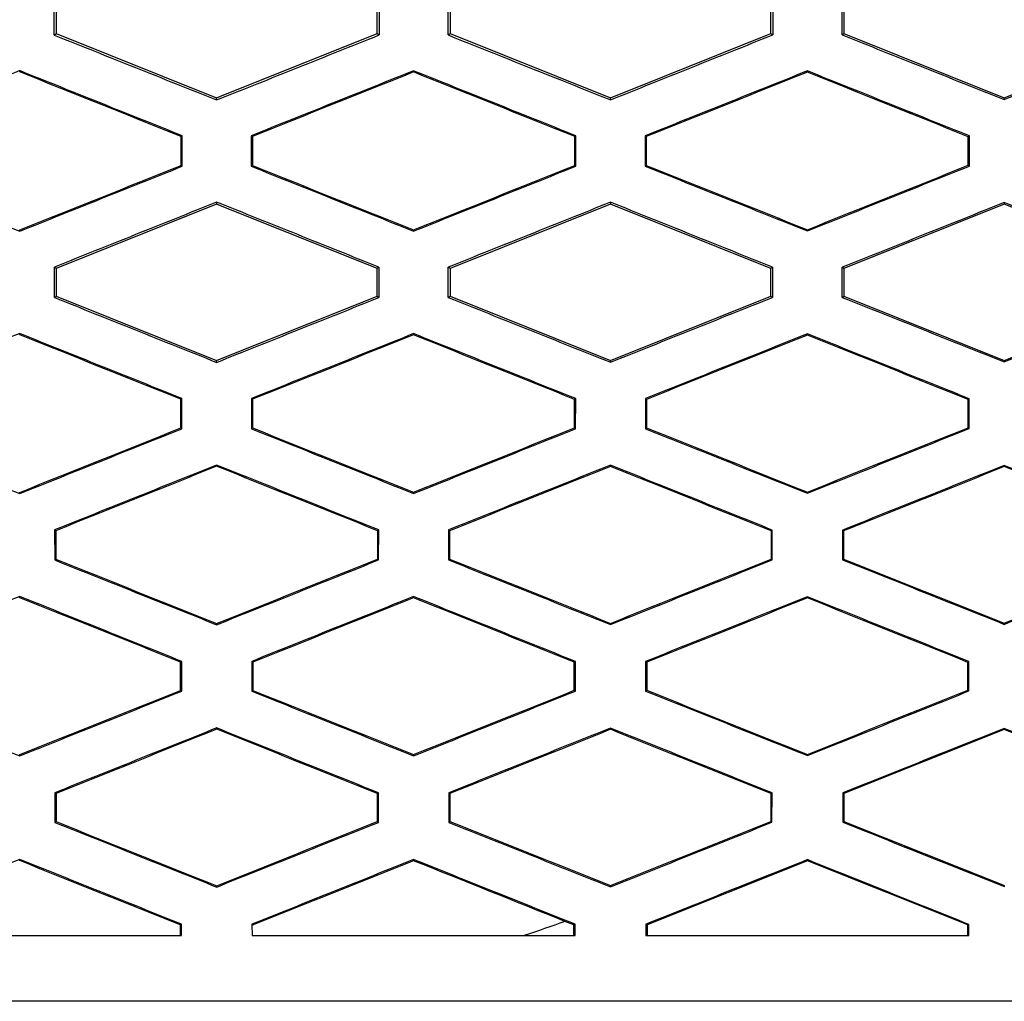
# Model space of a CAD drawing. Header units: millimetres. Extents: x -0.44 to 1.31, y -0.87 to 1.29.
# Tile 49 of 182: x 0.2825 to 0.2975, y 0.1496 to 0.1645. Entities that reach past the tile are written whole.
import ezdxf

# ---------------------------------------------------------------- set-up
doc = ezdxf.new("R2010")
doc.units = ezdxf.units.MM

msp = doc.modelspace()

# ---------------------------------------------------------------- linework, layer by layer
at = {"color": 7, "linetype": 'Continuous', "lineweight": 25}
for p, q in [((0.283037, 0.164723), (0.283037, 0.164299)), ((0.287924, 0.164299), (0.287924, 0.164723)), ((0.289037, 0.164723), (0.289037, 0.164299)), ((0.293924, 0.164299), (0.293924, 0.164723)), ((0.295037, 0.164723), (0.295037, 0.164299)), ((0.283004, 0.164277), (0.283037, 0.164299)), ((0.283037, 0.164299), (0.28548, 0.163322)), ((0.28548, 0.163322), (0.287924, 0.164299)), ((0.287924, 0.164299), (0.287955, 0.164278)), ((0.289006, 0.164278), (0.289037, 0.164299)), ((0.289037, 0.164299), (0.29148, 0.163322)), ((0.29148, 0.163322), (0.293924, 0.164299)), ((0.293924, 0.164299), (0.293953, 0.16428)), ((0.295008, 0.16428), (0.295037, 0.164299)), ((0.295037, 0.164299), (0.29748, 0.163322)), ((0.29748, 0.163322), (0.299924, 0.1643)), ((0.282479, 0.163734), (0.282479, 0.163715)), ((0.28248, 0.163716), (0.28248, 0.163734)), ((0.28848, 0.163715), (0.28848, 0.163733)), ((0.29448, 0.163712), (0.29448, 0.163731)), ((0.28548, 0.163288), (0.28548, 0.163322)), ((0.29148, 0.16329), (0.29148, 0.163322)), ((0.29748, 0.163294), (0.29748, 0.163322)), ((0.284955, 0.162744), (0.284937, 0.162732)), ((0.284954, 0.162278), (0.284955, 0.162744)), ((0.286006, 0.162743), (0.286006, 0.162279)), ((0.286006, 0.162743), (0.286024, 0.162732)), ((0.290953, 0.162743), (0.290936, 0.162731)), ((0.290953, 0.16228), (0.290953, 0.162743)), ((0.292008, 0.162742), (0.292008, 0.16228)), ((0.292008, 0.162742), (0.292026, 0.16273)), ((0.29695, 0.16274), (0.296932, 0.162728)), ((0.296949, 0.162282), (0.29695, 0.16274)), ((0.284954, 0.162278), (0.284937, 0.16229)), ((0.286006, 0.162279), (0.286024, 0.16229)), ((0.290953, 0.16228), (0.290935, 0.162291)), ((0.292008, 0.16228), (0.292026, 0.162292)), ((0.296949, 0.162282), (0.296932, 0.162294)), ((0.28548, 0.161732), (0.28548, 0.1617)), ((0.29148, 0.161731), (0.29148, 0.1617)), ((0.29748, 0.161727), (0.29748, 0.1617)), ((0.28548, 0.1617), (0.283037, 0.160723)), ((0.287924, 0.160723), (0.28548, 0.1617)), ((0.29148, 0.1617), (0.289037, 0.160723)), ((0.293924, 0.160723), (0.29148, 0.1617)), ((0.29748, 0.1617), (0.295037, 0.160723)), ((0.299924, 0.160723), (0.29748, 0.1617)), ((0.282479, 0.161309), (0.282479, 0.16129)), ((0.28248, 0.16129), (0.28248, 0.161308)), ((0.28848, 0.161291), (0.28848, 0.161309)), ((0.29448, 0.161294), (0.29448, 0.161312)), ((0.283037, 0.160723), (0.283008, 0.160743)), ((0.283037, 0.160723), (0.283037, 0.160299)), ((0.287952, 0.160742), (0.287924, 0.160723)), ((0.287924, 0.160299), (0.287924, 0.160723)), ((0.289037, 0.160723), (0.289009, 0.160742)), ((0.289037, 0.160723), (0.289037, 0.160299)), ((0.29395, 0.16074), (0.293924, 0.160723)), ((0.293924, 0.160299), (0.293924, 0.160723)), ((0.295037, 0.160723), (0.295012, 0.16074)), ((0.295037, 0.160723), (0.295037, 0.160299)), ((0.283008, 0.16028), (0.283037, 0.160299)), ((0.283037, 0.160299), (0.28548, 0.159322)), ((0.28548, 0.159322), (0.287924, 0.160299)), ((0.287924, 0.160299), (0.287952, 0.16028)), ((0.289009, 0.16028), (0.289037, 0.160299)), ((0.289037, 0.160299), (0.29148, 0.159322)), ((0.29148, 0.159322), (0.293924, 0.160299)), ((0.293924, 0.160299), (0.29395, 0.160282)), ((0.295012, 0.160282), (0.295037, 0.160299)), ((0.295037, 0.160299), (0.29748, 0.159322)), ((0.29748, 0.159322), (0.299924, 0.1603)), ((0.282479, 0.15973), (0.282479, 0.159711)), ((0.28248, 0.159712), (0.28248, 0.159731)), ((0.28848, 0.159711), (0.28848, 0.15973)), ((0.29448, 0.159708), (0.29448, 0.159727)), ((0.28548, 0.159292), (0.28548, 0.159322)), ((0.29148, 0.159294), (0.29148, 0.159322)), ((0.29748, 0.159298), (0.29748, 0.159322)), ((0.284951, 0.158741), (0.284934, 0.158729)), ((0.284951, 0.158281), (0.284951, 0.158741)), ((0.28601, 0.158741), (0.28601, 0.158281)), ((0.28601, 0.158741), (0.286027, 0.158729)), ((0.29095, 0.15874), (0.290932, 0.158728)), ((0.290949, 0.158282), (0.29095, 0.15874)), ((0.292012, 0.15874), (0.292012, 0.158282)), ((0.292012, 0.15874), (0.292029, 0.158728)), ((0.296946, 0.158738), (0.296929, 0.158726)), ((0.296946, 0.158285), (0.296946, 0.158738)), ((0.284951, 0.158281), (0.284933, 0.158293)), ((0.28601, 0.158281), (0.286028, 0.158293)), ((0.290949, 0.158282), (0.290932, 0.158294)), ((0.292012, 0.158282), (0.29203, 0.158294)), ((0.296946, 0.158285), (0.296928, 0.158296)), ((0.28548, 0.157728), (0.28548, 0.15771)), ((0.29148, 0.157726), (0.29148, 0.157708)), ((0.29748, 0.157723), (0.29748, 0.157704)), ((0.28248, 0.157313), (0.28248, 0.157294)), ((0.28248, 0.157294), (0.28248, 0.157312)), ((0.28848, 0.157295), (0.28848, 0.157313)), ((0.29448, 0.157298), (0.29448, 0.157317)), ((0.283011, 0.15674), (0.283012, 0.156282)), ((0.283011, 0.15674), (0.283029, 0.156728)), ((0.287931, 0.156728), (0.287949, 0.156739)), ((0.287931, 0.156728), (0.287931, 0.156295)), ((0.287948, 0.156283), (0.287949, 0.15674)), ((0.289013, 0.156739), (0.289013, 0.156283)), ((0.289013, 0.156739), (0.28903, 0.156727)), ((0.293929, 0.156726), (0.293928, 0.156296)), ((0.293929, 0.156726), (0.293946, 0.156738)), ((0.293946, 0.156285), (0.293946, 0.156738)), ((0.295015, 0.156737), (0.295016, 0.156285)), ((0.295015, 0.156737), (0.295033, 0.156726)), ((0.283012, 0.156282), (0.283029, 0.156294)), ((0.287948, 0.156283), (0.287931, 0.156295)), ((0.289013, 0.156283), (0.28903, 0.156295)), ((0.293946, 0.156285), (0.293928, 0.156296)), ((0.295016, 0.156285), (0.295033, 0.156297)), ((0.28248, 0.155707), (0.28248, 0.155726)), ((0.28248, 0.155726), (0.28248, 0.155707)), ((0.28848, 0.155707), (0.28848, 0.155725)), ((0.29448, 0.155704), (0.29448, 0.155723)), ((0.28548, 0.155296), (0.28548, 0.155315)), ((0.29148, 0.155298), (0.29148, 0.155317)), ((0.29748, 0.155302), (0.29748, 0.155321)), ((0.284947, 0.154738), (0.28493, 0.154727)), ((0.284947, 0.154284), (0.284947, 0.154738)), ((0.286014, 0.154738), (0.286014, 0.154284)), ((0.286014, 0.154738), (0.286031, 0.154726)), ((0.290946, 0.154737), (0.290928, 0.154725)), ((0.290945, 0.154285), (0.290946, 0.154737)), ((0.292016, 0.154737), (0.292016, 0.154285)), ((0.292016, 0.154737), (0.292033, 0.154725)), ((0.296942, 0.154735), (0.296925, 0.154723)), ((0.296942, 0.154287), (0.296942, 0.154735)), ((0.284947, 0.154284), (0.284929, 0.154296)), ((0.286014, 0.154284), (0.286032, 0.154296)), ((0.290945, 0.154285), (0.290928, 0.154297)), ((0.292016, 0.154285), (0.292034, 0.154297)), ((0.296942, 0.154287), (0.296924, 0.154299)), ((0.285481, 0.153724), (0.285481, 0.153705)), ((0.291481, 0.153722), (0.291481, 0.153703)), ((0.29748, 0.1537), (0.295037, 0.152723)), ((0.29748, 0.153718), (0.29748, 0.1537)), ((0.299924, 0.152723), (0.29748, 0.1537)), ((0.28248, 0.153317), (0.28248, 0.153298)), ((0.282481, 0.153298), (0.282481, 0.153317)), ((0.288481, 0.153299), (0.288481, 0.153318)), ((0.294481, 0.153302), (0.294481, 0.153321)), ((0.283016, 0.152737), (0.283016, 0.152285)), ((0.283016, 0.152737), (0.283033, 0.152725)), ((0.287927, 0.152725), (0.287945, 0.152737)), ((0.287927, 0.152725), (0.287927, 0.152298)), ((0.287944, 0.152286), (0.287945, 0.152737)), ((0.289017, 0.152736), (0.289017, 0.152286)), ((0.289017, 0.152736), (0.289034, 0.152725)), ((0.293924, 0.152723), (0.293942, 0.152735)), ((0.293924, 0.152723), (0.293924, 0.152299)), ((0.293941, 0.152288), (0.293942, 0.152735)), ((0.29502, 0.152735), (0.29502, 0.152288)), ((0.29502, 0.152735), (0.295037, 0.152723)), ((0.295037, 0.152723), (0.295037, 0.152299)), ((0.283016, 0.152285), (0.283034, 0.152297)), ((0.287944, 0.152286), (0.287927, 0.152298)), ((0.289017, 0.152286), (0.289035, 0.152298)), ((0.293941, 0.152288), (0.293924, 0.152299)), ((0.29502, 0.152288), (0.295037, 0.152299)), ((0.295037, 0.152299), (0.297481, 0.151322)), ((0.28248, 0.151721), (0.28248, 0.151702)), ((0.282481, 0.151703), (0.282481, 0.151722)), ((0.288481, 0.151721), (0.288481, 0.151702)), ((0.294481, 0.1517), (0.292037, 0.150723)), ((0.294481, 0.151718), (0.294481, 0.1517)), ((0.296924, 0.150723), (0.294481, 0.1517)), ((0.285481, 0.151301), (0.285481, 0.15132)), ((0.291481, 0.151303), (0.291481, 0.151322)), ((0.290924, 0.150723), (0.290787, 0.150777)), ((0.284925, 0.150724), (0.284943, 0.150735)), ((0.284925, 0.150724), (0.284925, 0.150561)), ((0.284943, 0.150561), (0.284943, 0.150735)), ((0.286018, 0.150735), (0.286019, 0.150561)), ((0.286018, 0.150735), (0.286036, 0.150723)), ((0.290941, 0.150734), (0.290924, 0.150723)), ((0.290924, 0.150561), (0.290924, 0.150723)), ((0.290941, 0.150561), (0.290941, 0.150734)), ((0.29202, 0.150734), (0.292021, 0.150561)), ((0.29202, 0.150734), (0.292037, 0.150723)), ((0.292037, 0.150723), (0.292037, 0.150561)), ((0.296938, 0.150732), (0.296924, 0.150723)), ((0.296924, 0.150561), (0.296924, 0.150723)), ((0.296938, 0.150561), (0.296938, 0.150732))]:
    msp.add_line(p, q, dxfattribs=at)
for points in [[(0.283004, 0.164277), (0.283004, 0.164433), (0.283004, 0.164589), (0.283004, 0.164745)], [(0.287956, 0.164744), (0.287956, 0.164589), (0.287956, 0.164433), (0.287955, 0.164278)], [(0.289006, 0.164278), (0.289005, 0.164433), (0.289005, 0.164589), (0.289005, 0.164744)], [(0.293953, 0.164743), (0.293953, 0.164588), (0.293953, 0.164434), (0.293953, 0.16428)], [(0.295008, 0.16428), (0.295008, 0.164434), (0.295008, 0.164588), (0.295008, 0.164742)], [(0.282479, 0.163716), (0.282479, 0.163715), (0.282479, 0.163715), (0.282479, 0.163715)], [(0.282479, 0.163715), (0.28248, 0.163715), (0.28248, 0.163715), (0.28248, 0.163716)], [(0.284937, 0.162732), (0.284118, 0.16306), (0.283299, 0.163388), (0.28248, 0.163716)], [(0.28848, 0.163715), (0.287661, 0.163387), (0.286843, 0.163059), (0.286024, 0.162732)], [(0.290936, 0.162731), (0.290117, 0.163059), (0.289299, 0.163387), (0.28848, 0.163715)], [(0.29448, 0.163712), (0.293662, 0.163385), (0.292844, 0.163057), (0.292026, 0.16273)], [(0.296932, 0.162728), (0.296115, 0.163056), (0.295298, 0.163384), (0.29448, 0.163712)], [(0.284937, 0.16229), (0.284937, 0.162437), (0.284937, 0.162585), (0.284937, 0.162732)], [(0.286024, 0.162732), (0.286024, 0.162585), (0.286024, 0.162437), (0.286024, 0.16229)], [(0.290935, 0.162291), (0.290935, 0.162438), (0.290936, 0.162584), (0.290936, 0.162731)], [(0.292026, 0.16273), (0.292026, 0.162584), (0.292026, 0.162438), (0.292026, 0.162292)], [(0.296932, 0.162294), (0.296932, 0.162439), (0.296932, 0.162584), (0.296932, 0.162728)], [(0.28248, 0.161308), (0.283299, 0.161636), (0.284118, 0.161963), (0.284937, 0.16229)], [(0.286024, 0.16229), (0.286843, 0.161963), (0.287662, 0.161636), (0.28848, 0.161309)], [(0.28848, 0.161309), (0.289299, 0.161637), (0.290117, 0.161964), (0.290935, 0.162291)], [(0.292026, 0.162292), (0.292844, 0.161965), (0.293662, 0.161639), (0.29448, 0.161312)], [(0.29448, 0.161312), (0.295298, 0.16164), (0.296115, 0.161967), (0.296932, 0.162294)], [(0.282479, 0.161308), (0.282479, 0.161308), (0.282479, 0.161309), (0.282479, 0.161309)], [(0.28248, 0.161308), (0.28248, 0.161308), (0.28248, 0.161309), (0.282479, 0.161309)], [(0.283008, 0.16028), (0.283008, 0.160434), (0.283008, 0.160588), (0.283008, 0.160743)], [(0.287952, 0.160742), (0.287952, 0.160588), (0.287952, 0.160434), (0.287952, 0.16028)], [(0.289009, 0.16028), (0.289009, 0.160434), (0.289009, 0.160588), (0.289009, 0.160742)], [(0.29395, 0.16074), (0.29395, 0.160588), (0.29395, 0.160435), (0.293949, 0.160282)], [(0.295012, 0.160282), (0.295012, 0.160435), (0.295012, 0.160587), (0.295012, 0.16074)], [(0.282479, 0.159711), (0.28248, 0.159711), (0.28248, 0.159712), (0.28248, 0.159712)], [(0.282479, 0.159712), (0.282479, 0.159712), (0.282479, 0.159711), (0.282479, 0.159711)], [(0.284934, 0.158729), (0.284116, 0.159057), (0.283298, 0.159384), (0.28248, 0.159712)], [(0.28848, 0.159711), (0.287663, 0.159384), (0.286845, 0.159056), (0.286027, 0.158729)], [(0.290932, 0.158728), (0.290115, 0.159056), (0.289298, 0.159383), (0.28848, 0.159711)], [(0.29448, 0.159708), (0.293663, 0.159381), (0.292846, 0.159055), (0.292029, 0.158728)], [(0.296929, 0.158726), (0.296113, 0.159053), (0.295297, 0.159381), (0.29448, 0.159708)], [(0.284933, 0.158293), (0.284933, 0.158438), (0.284934, 0.158584), (0.284934, 0.158729)], [(0.286027, 0.158729), (0.286027, 0.158584), (0.286028, 0.158438), (0.286028, 0.158293)], [(0.290932, 0.158294), (0.290932, 0.158439), (0.290932, 0.158583), (0.290932, 0.158728)], [(0.292029, 0.158728), (0.292029, 0.158583), (0.29203, 0.158439), (0.29203, 0.158294)], [(0.296928, 0.158296), (0.296928, 0.15844), (0.296928, 0.158583), (0.296929, 0.158726)], [(0.28248, 0.157312), (0.283298, 0.157639), (0.284116, 0.157966), (0.284933, 0.158293)], [(0.286028, 0.158293), (0.286845, 0.157966), (0.287663, 0.15764), (0.28848, 0.157313)], [(0.28848, 0.157313), (0.289298, 0.15764), (0.290115, 0.157967), (0.290932, 0.158294)], [(0.29203, 0.158294), (0.292847, 0.157968), (0.293664, 0.157642), (0.29448, 0.157317)], [(0.29448, 0.157317), (0.295296, 0.157643), (0.296112, 0.15797), (0.296928, 0.158296)], [(0.28548, 0.15771), (0.284663, 0.157382), (0.283846, 0.157055), (0.283029, 0.156728)], [(0.287931, 0.156728), (0.287114, 0.157055), (0.286297, 0.157382), (0.28548, 0.15771)], [(0.29148, 0.157708), (0.290664, 0.157381), (0.289847, 0.157054), (0.28903, 0.156727)], [(0.293929, 0.156726), (0.293113, 0.157053), (0.292297, 0.15738), (0.29148, 0.157708)], [(0.29748, 0.157704), (0.296665, 0.157378), (0.295849, 0.157052), (0.295033, 0.156726)], [(0.299924, 0.156723), (0.29911, 0.15705), (0.298295, 0.157377), (0.29748, 0.157704)], [(0.282479, 0.157312), (0.282479, 0.157313), (0.282479, 0.157313), (0.28248, 0.157313)], [(0.28248, 0.157312), (0.28248, 0.157313), (0.28248, 0.157313), (0.28248, 0.157313)], [(0.283029, 0.156728), (0.283029, 0.156583), (0.283029, 0.156439), (0.283029, 0.156294)], [(0.28903, 0.156727), (0.28903, 0.156583), (0.28903, 0.156439), (0.28903, 0.156295)], [(0.295033, 0.156726), (0.295033, 0.156583), (0.295033, 0.15644), (0.295033, 0.156297)], [(0.283029, 0.156294), (0.283846, 0.155968), (0.284663, 0.155641), (0.28548, 0.155315)], [(0.28548, 0.155315), (0.286297, 0.155642), (0.287114, 0.155968), (0.287931, 0.156295)], [(0.28903, 0.156295), (0.289847, 0.155969), (0.290664, 0.155643), (0.29148, 0.155317)], [(0.29148, 0.155317), (0.292296, 0.155643), (0.293112, 0.15597), (0.293928, 0.156296)], [(0.295033, 0.156297), (0.295849, 0.155972), (0.296665, 0.155646), (0.29748, 0.155321)], [(0.29748, 0.155321), (0.298295, 0.155647), (0.29911, 0.155973), (0.299924, 0.156299)], [(0.282479, 0.155707), (0.282479, 0.155707), (0.282479, 0.155707), (0.28248, 0.155707)], [(0.28493, 0.154727), (0.284113, 0.155054), (0.283297, 0.15538), (0.28248, 0.155707)], [(0.28248, 0.155707), (0.28248, 0.155707), (0.28248, 0.155707), (0.28248, 0.155707)], [(0.28848, 0.155707), (0.287664, 0.15538), (0.286848, 0.155053), (0.286031, 0.154726)], [(0.290928, 0.154725), (0.290112, 0.155053), (0.289296, 0.15538), (0.28848, 0.155707)], [(0.29448, 0.155704), (0.293665, 0.155378), (0.292849, 0.155051), (0.292033, 0.154725)], [(0.296925, 0.154723), (0.29611, 0.15505), (0.295295, 0.155377), (0.29448, 0.155704)], [(0.284929, 0.154296), (0.284929, 0.154439), (0.28493, 0.154583), (0.28493, 0.154727)], [(0.286031, 0.154726), (0.286032, 0.154583), (0.286032, 0.154439), (0.286032, 0.154296)], [(0.290928, 0.154297), (0.290928, 0.15444), (0.290928, 0.154583), (0.290928, 0.154725)], [(0.292033, 0.154725), (0.292034, 0.154582), (0.292034, 0.15444), (0.292034, 0.154297)], [(0.296924, 0.154299), (0.296924, 0.154441), (0.296924, 0.154582), (0.296925, 0.154723)], [(0.282481, 0.153317), (0.283297, 0.153643), (0.284113, 0.153969), (0.284929, 0.154296)], [(0.286032, 0.154296), (0.286848, 0.15397), (0.287664, 0.153644), (0.288481, 0.153318)], [(0.288481, 0.153318), (0.289296, 0.153644), (0.290112, 0.15397), (0.290928, 0.154297)], [(0.292034, 0.154297), (0.292849, 0.153972), (0.293665, 0.153646), (0.294481, 0.153321)], [(0.294481, 0.153321), (0.295295, 0.153647), (0.29611, 0.153973), (0.296924, 0.154299)], [(0.285481, 0.153705), (0.284665, 0.153378), (0.283849, 0.153052), (0.283033, 0.152725)], [(0.287927, 0.152725), (0.287112, 0.153052), (0.286296, 0.153378), (0.285481, 0.153705)], [(0.291481, 0.153703), (0.290665, 0.153377), (0.28985, 0.153051), (0.289034, 0.152725)], [(0.293924, 0.152723), (0.29311, 0.15305), (0.292295, 0.153376), (0.291481, 0.153703)], [(0.282479, 0.153317), (0.282479, 0.153317), (0.282479, 0.153317), (0.28248, 0.153317)], [(0.282481, 0.153317), (0.28248, 0.153317), (0.28248, 0.153317), (0.28248, 0.153317)], [(0.283033, 0.152725), (0.283033, 0.152582), (0.283034, 0.15244), (0.283034, 0.152297)], [(0.289034, 0.152725), (0.289035, 0.152582), (0.289035, 0.15244), (0.289035, 0.152298)], [(0.283034, 0.152297), (0.283849, 0.151971), (0.284665, 0.151645), (0.285481, 0.15132)], [(0.285481, 0.15132), (0.286296, 0.151646), (0.287111, 0.151972), (0.287927, 0.152298)], [(0.289035, 0.152298), (0.28985, 0.151972), (0.290665, 0.151647), (0.291481, 0.151322)], [(0.291481, 0.151322), (0.292295, 0.151648), (0.29311, 0.151973), (0.293924, 0.152299)], [(0.282479, 0.151703), (0.282479, 0.151703), (0.282479, 0.151703), (0.28248, 0.151702)], [(0.28248, 0.151702), (0.28248, 0.151703), (0.28248, 0.151703), (0.282481, 0.151703)], [(0.284925, 0.150724), (0.28411, 0.15105), (0.283295, 0.151376), (0.282481, 0.151703)], [(0.288481, 0.151702), (0.287666, 0.151376), (0.286851, 0.15105), (0.286036, 0.150723)], [(0.290787, 0.150777), (0.290018, 0.151086), (0.289249, 0.151394), (0.288481, 0.151702)], [(0.290787, 0.150777), (0.290581, 0.150703), (0.290374, 0.15063), (0.290166, 0.150561)], [(0.302882, 0.149561), (0.289274, 0.149561), (0.275689, 0.149561), (0.26208, 0.149561)]]:
    msp.add_open_spline(points, degree=3, dxfattribs=at)
for points, knots in [([(0.283004, 0.164277), (0.283417, 0.164112), (0.284242, 0.163783), (0.285068, 0.163453), (0.28548, 0.163288)], [0, 0, 0, 0, 0.49984, 1, 1, 1, 1]), ([(0.28548, 0.163288), (0.285893, 0.163453), (0.286718, 0.163783), (0.287543, 0.164113), (0.287955, 0.164278)], [0, 0, 0, 0, 0.49984, 1, 1, 1, 1]), ([(0.289006, 0.164278), (0.289418, 0.164113), (0.290243, 0.163784), (0.291068, 0.163455), (0.29148, 0.16329)], [0, 0, 0, 0, 0.499594, 1, 1, 1, 1]), ([(0.29148, 0.16329), (0.291892, 0.163455), (0.292716, 0.163785), (0.293541, 0.164115), (0.293953, 0.16428)], [0, 0, 0, 0, 0.499644, 1, 1, 1, 1]), ([(0.295008, 0.16428), (0.29542, 0.164116), (0.296244, 0.163787), (0.297068, 0.163459), (0.29748, 0.163294)], [0, 0, 0, 0, 0.4994655, 1, 1, 1, 1]), ([(0.29748, 0.163294), (0.297891, 0.163459), (0.298714, 0.163788), (0.299537, 0.164118), (0.299949, 0.164283)], [0, 0, 0, 0, 0.499568, 1, 1, 1, 1]), ([(0.282479, 0.163735), (0.282066, 0.163569), (0.281241, 0.163239), (0.280416, 0.162908), (0.280004, 0.162743)], [0, 0, 0, 0, 0.501027, 1, 1, 1, 1]), ([(0.284955, 0.162744), (0.284543, 0.162908), (0.283718, 0.163239), (0.282893, 0.163569), (0.28248, 0.163735)], [0, 0, 0, 0, 0.498973, 1, 1, 1, 1]), ([(0.28848, 0.163733), (0.288068, 0.163568), (0.287243, 0.163238), (0.286418, 0.162908), (0.286006, 0.162743)], [0, 0, 0, 0, 0.5001766, 1, 1, 1, 1]), ([(0.290953, 0.162743), (0.290541, 0.162908), (0.289717, 0.163238), (0.288892, 0.163568), (0.28848, 0.163733)], [0, 0, 0, 0, 0.500395, 1, 1, 1, 1]), ([(0.29448, 0.163731), (0.294068, 0.163566), (0.293244, 0.163236), (0.29242, 0.162907), (0.292008, 0.162742)], [0, 0, 0, 0, 0.5003624, 1, 1, 1, 1]), ([(0.29695, 0.16274), (0.296538, 0.162905), (0.295715, 0.163236), (0.294892, 0.163566), (0.29448, 0.163731)], [0, 0, 0, 0, 0.5005343, 1, 1, 1, 1]), ([(0.280004, 0.162278), (0.280416, 0.162114), (0.281241, 0.161784), (0.282066, 0.161455), (0.282479, 0.161289)], [0, 0, 0, 0, 0.498462, 1, 1, 1, 1]), ([(0.28248, 0.161289), (0.282893, 0.161455), (0.283718, 0.161784), (0.284543, 0.162114), (0.284954, 0.162278)], [0, 0, 0, 0, 0.501538, 1, 1, 1, 1]), ([(0.286006, 0.162279), (0.286419, 0.162114), (0.287243, 0.161785), (0.288068, 0.161455), (0.28848, 0.161291)], [0, 0, 0, 0, 0.499701, 1, 1, 1, 1]), ([(0.28848, 0.161291), (0.288892, 0.161455), (0.289716, 0.161785), (0.290541, 0.162115), (0.290953, 0.16228)], [0, 0, 0, 0, 0.4997272, 1, 1, 1, 1]), ([(0.292008, 0.16228), (0.29242, 0.162116), (0.293244, 0.161787), (0.294068, 0.161458), (0.29448, 0.161294)], [0, 0, 0, 0, 0.499513, 1, 1, 1, 1]), ([(0.29448, 0.161294), (0.294892, 0.161458), (0.295715, 0.161788), (0.296538, 0.162117), (0.296949, 0.162282)], [0, 0, 0, 0, 0.4995904, 1, 1, 1, 1]), ([(0.28548, 0.161732), (0.285068, 0.161567), (0.284244, 0.161237), (0.28342, 0.160908), (0.283008, 0.160743)], [0, 0, 0, 0, 0.500038, 1, 1, 1, 1]), ([(0.287952, 0.160742), (0.28754, 0.160907), (0.286716, 0.161237), (0.285892, 0.161567), (0.28548, 0.161732)], [0, 0, 0, 0, 0.500282, 1, 1, 1, 1]), ([(0.29148, 0.161731), (0.291068, 0.161566), (0.290244, 0.161236), (0.28942, 0.160907), (0.289009, 0.160742)], [0, 0, 0, 0, 0.500283, 1, 1, 1, 1]), ([(0.29395, 0.16074), (0.293538, 0.160906), (0.292715, 0.161236), (0.291892, 0.161566), (0.29148, 0.161731)], [0, 0, 0, 0, 0.50048, 1, 1, 1, 1]), ([(0.29748, 0.161727), (0.297069, 0.161562), (0.296246, 0.161233), (0.295423, 0.160904), (0.295012, 0.16074)], [0, 0, 0, 0, 0.500409, 1, 1, 1, 1]), ([(0.299946, 0.160738), (0.299534, 0.160903), (0.298713, 0.161232), (0.297891, 0.161562), (0.29748, 0.161727)], [0, 0, 0, 0, 0.500559, 1, 1, 1, 1]), ([(0.283008, 0.16028), (0.28342, 0.160115), (0.284244, 0.159786), (0.285068, 0.159457), (0.28548, 0.159292)], [0, 0, 0, 0, 0.49984, 1, 1, 1, 1]), ([(0.28548, 0.159292), (0.285892, 0.159457), (0.286716, 0.159786), (0.28754, 0.160115), (0.287952, 0.16028)], [0, 0, 0, 0, 0.499839, 1, 1, 1, 1]), ([(0.289009, 0.16028), (0.289421, 0.160116), (0.290245, 0.159787), (0.291068, 0.159458), (0.29148, 0.159294)], [0, 0, 0, 0, 0.499592, 1, 1, 1, 1]), ([(0.29148, 0.159294), (0.291892, 0.159458), (0.292715, 0.159788), (0.293538, 0.160117), (0.29395, 0.160282)], [0, 0, 0, 0, 0.499642, 1, 1, 1, 1]), ([(0.295012, 0.160282), (0.295423, 0.160118), (0.296246, 0.15979), (0.297069, 0.159462), (0.29748, 0.159298)], [0, 0, 0, 0, 0.499464, 1, 1, 1, 1]), ([(0.29748, 0.159298), (0.297891, 0.159462), (0.298713, 0.159791), (0.299534, 0.16012), (0.299945, 0.160285)], [0, 0, 0, 0, 0.499566, 1, 1, 1, 1]), ([(0.282479, 0.159731), (0.282067, 0.159566), (0.281243, 0.159236), (0.280419, 0.158906), (0.280008, 0.158741)], [0, 0, 0, 0, 0.500972, 1, 1, 1, 1]), ([(0.284951, 0.158741), (0.28454, 0.158906), (0.283716, 0.159236), (0.282892, 0.159566), (0.28248, 0.159731)], [0, 0, 0, 0, 0.4990281, 1, 1, 1, 1]), ([(0.28848, 0.15973), (0.288068, 0.159565), (0.287245, 0.159235), (0.286421, 0.158906), (0.28601, 0.158741)], [0, 0, 0, 0, 0.500178, 1, 1, 1, 1]), ([(0.29095, 0.15874), (0.290538, 0.158905), (0.289715, 0.159235), (0.288892, 0.159565), (0.28848, 0.15973)], [0, 0, 0, 0, 0.500395, 1, 1, 1, 1]), ([(0.29448, 0.159727), (0.294069, 0.159562), (0.293246, 0.159233), (0.292423, 0.158904), (0.292012, 0.15874)], [0, 0, 0, 0, 0.500365, 1, 1, 1, 1]), ([(0.296946, 0.158738), (0.296535, 0.158903), (0.295713, 0.159232), (0.294891, 0.159562), (0.29448, 0.159727)], [0, 0, 0, 0, 0.500535, 1, 1, 1, 1]), ([(0.280008, 0.158281), (0.280419, 0.158117), (0.281243, 0.157787), (0.282066, 0.157458), (0.282479, 0.157293)], [0, 0, 0, 0, 0.4984695, 1, 1, 1, 1]), ([(0.28248, 0.157293), (0.282893, 0.157458), (0.283716, 0.157788), (0.28454, 0.158117), (0.284951, 0.158281)], [0, 0, 0, 0, 0.501531, 1, 1, 1, 1]), ([(0.28601, 0.158281), (0.286422, 0.158117), (0.287245, 0.157788), (0.288069, 0.157459), (0.28848, 0.157295)], [0, 0, 0, 0, 0.4997031, 1, 1, 1, 1]), ([(0.28848, 0.157295), (0.288892, 0.157459), (0.289715, 0.157788), (0.290537, 0.158117), (0.290949, 0.158282)], [0, 0, 0, 0, 0.499723, 1, 1, 1, 1]), ([(0.292012, 0.158282), (0.292423, 0.158118), (0.293246, 0.15779), (0.294069, 0.157462), (0.29448, 0.157298)], [0, 0, 0, 0, 0.499514, 1, 1, 1, 1]), ([(0.29448, 0.157298), (0.294891, 0.157462), (0.295713, 0.157791), (0.296534, 0.15812), (0.296946, 0.158285)], [0, 0, 0, 0, 0.499586, 1, 1, 1, 1]), ([(0.28548, 0.157728), (0.285069, 0.157564), (0.284246, 0.157234), (0.283423, 0.156905), (0.283011, 0.15674)], [0, 0, 0, 0, 0.500043, 1, 1, 1, 1]), ([(0.287949, 0.156739), (0.287537, 0.156904), (0.286714, 0.157234), (0.285892, 0.157564), (0.28548, 0.157728)], [0, 0, 0, 0, 0.500279, 1, 1, 1, 1]), ([(0.29148, 0.157726), (0.291069, 0.157562), (0.290246, 0.157233), (0.289424, 0.156904), (0.289013, 0.156739)], [0, 0, 0, 0, 0.50029, 1, 1, 1, 1]), ([(0.293946, 0.156738), (0.293535, 0.156903), (0.292713, 0.157232), (0.291891, 0.157562), (0.29148, 0.157726)], [0, 0, 0, 0, 0.500478, 1, 1, 1, 1]), ([(0.29748, 0.157723), (0.297069, 0.157558), (0.296248, 0.15723), (0.295426, 0.156901), (0.295015, 0.156737)], [0, 0, 0, 0, 0.500416, 1, 1, 1, 1]), ([(0.299942, 0.156735), (0.299531, 0.1569), (0.298711, 0.157229), (0.29789, 0.157558), (0.29748, 0.157723)], [0, 0, 0, 0, 0.500557, 1, 1, 1, 1]), ([(0.283012, 0.156282), (0.283423, 0.156118), (0.284246, 0.155789), (0.285069, 0.155461), (0.28548, 0.155296)], [0, 0, 0, 0, 0.499845, 1, 1, 1, 1]), ([(0.28548, 0.155296), (0.285892, 0.155461), (0.286714, 0.155789), (0.287537, 0.156118), (0.287948, 0.156283)], [0, 0, 0, 0, 0.499833, 1, 1, 1, 1]), ([(0.289013, 0.156283), (0.289424, 0.156119), (0.290247, 0.155791), (0.291069, 0.155462), (0.29148, 0.155298)], [0, 0, 0, 0, 0.4995972, 1, 1, 1, 1]), ([(0.29148, 0.155298), (0.291891, 0.155462), (0.292713, 0.155791), (0.293535, 0.15612), (0.293946, 0.156285)], [0, 0, 0, 0, 0.499635, 1, 1, 1, 1]), ([(0.295016, 0.156285), (0.295426, 0.156121), (0.296248, 0.155794), (0.297069, 0.155466), (0.29748, 0.155302)], [0, 0, 0, 0, 0.499468, 1, 1, 1, 1]), ([(0.29748, 0.155302), (0.29789, 0.155466), (0.298711, 0.155795), (0.299531, 0.156123), (0.299941, 0.156288)], [0, 0, 0, 0, 0.499558, 1, 1, 1, 1]), ([(0.282479, 0.155727), (0.282067, 0.155562), (0.281245, 0.155232), (0.280422, 0.154903), (0.280012, 0.154738)], [0, 0, 0, 0, 0.5009263, 1, 1, 1, 1]), ([(0.284947, 0.154738), (0.284537, 0.154903), (0.283714, 0.155232), (0.282892, 0.155562), (0.28248, 0.155727)], [0, 0, 0, 0, 0.499074, 1, 1, 1, 1]), ([(0.28848, 0.155725), (0.288069, 0.155561), (0.287247, 0.155232), (0.286425, 0.154903), (0.286014, 0.154738)], [0, 0, 0, 0, 0.500186, 1, 1, 1, 1]), ([(0.290946, 0.154737), (0.290534, 0.154902), (0.289713, 0.155232), (0.288891, 0.155561), (0.28848, 0.155725)], [0, 0, 0, 0, 0.50039, 1, 1, 1, 1]), ([(0.29448, 0.155723), (0.294069, 0.155558), (0.293248, 0.15523), (0.292426, 0.154901), (0.292016, 0.154737)], [0, 0, 0, 0, 0.500373, 1, 1, 1, 1]), ([(0.296942, 0.154735), (0.296531, 0.1549), (0.295711, 0.155229), (0.29489, 0.155558), (0.29448, 0.155723)], [0, 0, 0, 0, 0.500529, 1, 1, 1, 1]), ([(0.280012, 0.154284), (0.280422, 0.15412), (0.281245, 0.153791), (0.282067, 0.153463), (0.282479, 0.153298)], [0, 0, 0, 0, 0.498474, 1, 1, 1, 1]), ([(0.28248, 0.153298), (0.282892, 0.153463), (0.283714, 0.153791), (0.284537, 0.15412), (0.284947, 0.154284)], [0, 0, 0, 0, 0.501526, 1, 1, 1, 1]), ([(0.286014, 0.154284), (0.286425, 0.15412), (0.287247, 0.153791), (0.288069, 0.153463), (0.288481, 0.153299)], [0, 0, 0, 0, 0.499711, 1, 1, 1, 1]), ([(0.288481, 0.153299), (0.288891, 0.153463), (0.289713, 0.153792), (0.290534, 0.15412), (0.290945, 0.154285)], [0, 0, 0, 0, 0.499713, 1, 1, 1, 1]), ([(0.292016, 0.154285), (0.292427, 0.154122), (0.293248, 0.153794), (0.294069, 0.153466), (0.294481, 0.153302)], [0, 0, 0, 0, 0.499522, 1, 1, 1, 1]), ([(0.294481, 0.153302), (0.29489, 0.153466), (0.295711, 0.153795), (0.296531, 0.154123), (0.296942, 0.154287)], [0, 0, 0, 0, 0.499575, 1, 1, 1, 1]), ([(0.285481, 0.153724), (0.28507, 0.153559), (0.284248, 0.153231), (0.283426, 0.152902), (0.283016, 0.152737)], [0, 0, 0, 0, 0.500053, 1, 1, 1, 1]), ([(0.287945, 0.152737), (0.287534, 0.152901), (0.286712, 0.15323), (0.285891, 0.153559), (0.28548, 0.153724)], [0, 0, 0, 0, 0.50027, 1, 1, 1, 1]), ([(0.291481, 0.153722), (0.29107, 0.153558), (0.290248, 0.153229), (0.289427, 0.152901), (0.289017, 0.152736)], [0, 0, 0, 0, 0.5003, 1, 1, 1, 1]), ([(0.293942, 0.152735), (0.293531, 0.1529), (0.292711, 0.153229), (0.29189, 0.153558), (0.29148, 0.153722)], [0, 0, 0, 0, 0.500469, 1, 1, 1, 1]), ([(0.29748, 0.153718), (0.29707, 0.153554), (0.29625, 0.153226), (0.29543, 0.152898), (0.29502, 0.152735)], [0, 0, 0, 0, 0.500427, 1, 1, 1, 1]), ([(0.299938, 0.152732), (0.299528, 0.152897), (0.298709, 0.153225), (0.29789, 0.153554), (0.29748, 0.153718)], [0, 0, 0, 0, 0.5005478, 1, 1, 1, 1]), ([(0.283016, 0.152285), (0.283427, 0.152121), (0.284248, 0.151793), (0.28507, 0.151465), (0.285481, 0.151301)], [0, 0, 0, 0, 0.499857, 1, 1, 1, 1]), ([(0.285481, 0.151301), (0.285891, 0.151465), (0.286712, 0.151793), (0.287533, 0.152121), (0.287944, 0.152286)], [0, 0, 0, 0, 0.499821, 1, 1, 1, 1]), ([(0.289017, 0.152286), (0.289428, 0.152122), (0.290249, 0.151794), (0.29107, 0.151467), (0.291481, 0.151303)], [0, 0, 0, 0, 0.499608, 1, 1, 1, 1]), ([(0.291481, 0.151303), (0.29189, 0.151467), (0.292711, 0.151795), (0.293531, 0.152123), (0.293941, 0.152288)], [0, 0, 0, 0, 0.499622, 1, 1, 1, 1]), ([(0.29502, 0.152288), (0.29543, 0.152125), (0.29625, 0.151797), (0.29707, 0.151471), (0.297481, 0.151307)], [0, 0, 0, 0, 0.499479, 1, 1, 1, 1]), ([(0.282479, 0.151722), (0.282068, 0.151557), (0.281247, 0.151228), (0.280426, 0.150899), (0.280016, 0.150735)], [0, 0, 0, 0, 0.500897, 1, 1, 1, 1]), ([(0.284943, 0.150735), (0.284533, 0.1509), (0.283712, 0.151228), (0.282891, 0.151557), (0.28248, 0.151722)], [0, 0, 0, 0, 0.499103, 1, 1, 1, 1]), ([(0.288481, 0.151721), (0.28807, 0.151556), (0.287249, 0.151228), (0.286429, 0.150899), (0.286018, 0.150735)], [0, 0, 0, 0, 0.500199, 1, 1, 1, 1]), ([(0.290941, 0.150734), (0.290531, 0.150899), (0.289711, 0.151228), (0.28889, 0.151556), (0.288481, 0.151721)], [0, 0, 0, 0, 0.500377, 1, 1, 1, 1]), ([(0.294481, 0.151718), (0.29407, 0.151554), (0.29325, 0.151226), (0.29243, 0.150898), (0.29202, 0.150734)], [0, 0, 0, 0, 0.500387, 1, 1, 1, 1]), ([(0.296938, 0.150732), (0.296528, 0.150897), (0.295709, 0.151225), (0.29489, 0.151554), (0.294481, 0.151718)], [0, 0, 0, 0, 0.5005174, 1, 1, 1, 1]), ([(0.280017, 0.150561), (0.280564, 0.150561), (0.281659, 0.150561), (0.283301, 0.150561), (0.284395, 0.150561), (0.284943, 0.150561)], [0, 0, 0, 0, 0.333335, 0.666665, 1, 1, 1, 1]), ([(0.286019, 0.150561), (0.286565, 0.150561), (0.287659, 0.150561), (0.2893, 0.150561), (0.290394, 0.150561), (0.290941, 0.150561)], [0, 0, 0, 0, 0.3331834, 0.6665141, 1, 1, 1, 1]), ([(0.292021, 0.150561), (0.292567, 0.150561), (0.293659, 0.150561), (0.295298, 0.150561), (0.296391, 0.150561), (0.296938, 0.150561)], [0, 0, 0, 0, 0.33311, 0.666441, 1, 1, 1, 1])]:
    msp.add_open_spline(points, degree=3, knots=knots, dxfattribs=at)

doc.saveas('drawing.dxf')
